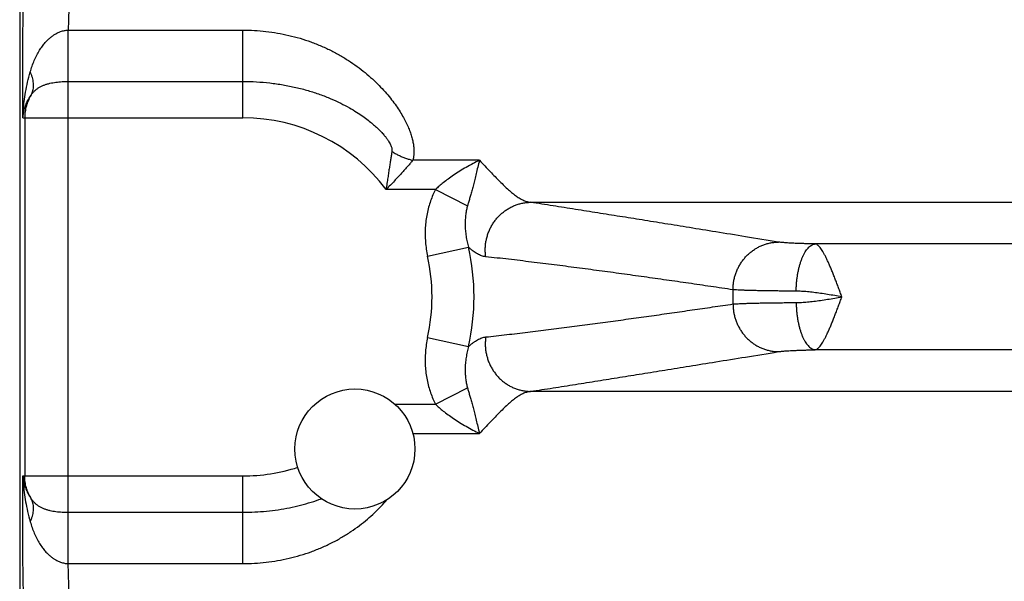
# Model space of a CAD drawing. Header units: inches. Extents: x 0 to 34, y 0 to 22.
# Tile 13 of 47: x 6.694 to 7.567, y 7.626 to 8.124. Entities that reach past the tile are written whole.
import ezdxf

# ---------------------------------------------------------------- set-up
doc = ezdxf.new("R2010")
doc.units = ezdxf.units.IN
doc.header["$LTSCALE"] = 1.87
doc.header["$MEASUREMENT"] = 0
doc.layers.get('0').update_dxf_attribs({"linetype": 'CONTINUOUS'})

msp = doc.modelspace()

# ---------------------------------------------------------------- linework, layer by layer
at = {"color": 7, "linetype": 'CONTINUOUS'}
for p, q in [((6.69368, 8.34071), (6.69368, 5.05807)), ((6.73675, 8.11486), (6.89168, 8.11486)), ((6.89168, 8.03709), (6.89168, 8.11486)), ((6.7367, 7.68701), (6.7367, 8.06932)), ((6.7367, 8.06932), (6.89168, 8.06932)), ((6.69659, 8.03709), (6.89168, 8.03709)), ((6.69816, 8.03709), (6.69816, 7.71925)), ((7.10171, 7.99938), (7.04253, 7.99938)), ((7.06272, 7.97349), (7.01883, 7.97349)), ((7.06272, 7.97349), (7.09105, 7.95881)), ((7.14707, 7.96208), (9.7093, 7.96208)), ((9.4567, 7.92513), (7.39967, 7.92513)), ((7.05567, 7.91419), (7.09207, 7.92219)), ((7.05567, 7.84214), (7.09207, 7.83415)), ((9.4567, 7.83121), (7.39967, 7.83121)), ((7.06272, 7.78285), (7.09105, 7.79752)), ((9.7093, 7.79426), (7.14707, 7.79426)), ((7.0267, 7.78285), (7.06272, 7.78285)), ((7.04262, 7.75696), (7.10171, 7.75696)), ((6.69659, 7.71925), (6.89168, 7.71925)), ((6.89168, 7.64148), (6.89168, 7.71925)), ((6.7367, 7.68701), (6.89168, 7.68701)), ((6.73675, 7.64148), (6.89168, 7.64148))]:
    msp.add_line(p, q, dxfattribs=at)
msp.add_circle((6.99118, 7.74317), 0.05325, dxfattribs=at)
for radius, start, end in [(0.15892, 36.85891, 90), (0.20516, 347.60966, 12.38952), (0.16789, 347.60975, 12.39032), (0.43504, 359.16876, 0.83124), (0.15892, 270, 287.87861)]:
    msp.add_arc((6.89168, 7.87817), radius, start, end, dxfattribs=at)
for points, knots in [([(6.69659, 8.03709), (6.69656, 8.04011), (6.6965, 8.04621), (6.69643, 8.05543), (6.69639, 8.06477), (6.69638, 8.07418), (6.69638, 8.08362), (6.69642, 8.09305), (6.69648, 8.1024), (6.69656, 8.11165), (6.69667, 8.12075), (6.6968, 8.12968), (6.69696, 8.13841), (6.69714, 8.1469), (6.69734, 8.15513), (6.69757, 8.16305), (6.69781, 8.17065), (6.69807, 8.17789), (6.69836, 8.18474), (6.69866, 8.19118), (6.69897, 8.19717), (6.69931, 8.20271), (6.69965, 8.20777), (6.70001, 8.21233), (6.70038, 8.21638), (6.70076, 8.21989), (6.70114, 8.22286), (6.70153, 8.22526), (6.70192, 8.2271), (6.7023, 8.22837), (6.70261, 8.22903), (6.7028, 8.22922)], [0, 0, 0, 0, 0.047113, 0.095072, 0.143659, 0.192636, 0.24176, 0.290785, 0.339461, 0.387554, 0.434888, 0.481316, 0.526692, 0.57087, 0.613673, 0.654926, 0.69447, 0.732147, 0.767804, 0.801307, 0.832529, 0.861366, 0.88773, 0.911532, 0.932675, 0.951059, 0.966599, 0.979248, 0.988987, 0.995852, 1, 1, 1, 1]), ([(6.74276, 8.18926), (6.74257, 8.18911), (6.74223, 8.18857), (6.74182, 8.18751), (6.74141, 8.18597), (6.74099, 8.18397), (6.74059, 8.18151), (6.74019, 8.1786), (6.7398, 8.17525), (6.73943, 8.17148), (6.73907, 8.16729), (6.73873, 8.16272), (6.7384, 8.15778), (6.7381, 8.15249), (6.73781, 8.14687), (6.73755, 8.14096), (6.73731, 8.13477), (6.7371, 8.12833), (6.73691, 8.12166), (6.7368, 8.11715), (6.73675, 8.11486)], [0, 0, 0, 0, 0.009554, 0.024716, 0.045894, 0.073154, 0.106456, 0.145704, 0.190763, 0.241456, 0.297563, 0.358849, 0.425069, 0.495934, 0.571117, 0.650276, 0.733083, 0.819203, 0.908293, 1, 1, 1, 1]), ([(6.70308, 8.07775), (6.70357, 8.07949), (6.70464, 8.08292), (6.70655, 8.0879), (6.70875, 8.09261), (6.71117, 8.0969), (6.71372, 8.10066), (6.71627, 8.10382), (6.71877, 8.10644), (6.72117, 8.10856), (6.72347, 8.11029), (6.72567, 8.11165), (6.72774, 8.11271), (6.72969, 8.11351), (6.73153, 8.11411), (6.7333, 8.11451), (6.73503, 8.11477), (6.73618, 8.11485), (6.73675, 8.11486)], [0, 0, 0, 0, 0.101314, 0.20197, 0.300051, 0.39332, 0.478707, 0.554687, 0.621824, 0.681636, 0.735161, 0.783247, 0.826553, 0.865758, 0.901708, 0.935365, 0.967759, 1, 1, 1, 1]), ([(6.7367, 8.06932), (6.73671, 8.06995), (6.73671, 8.07128), (6.73671, 8.07338), (6.73671, 8.07567), (6.73672, 8.07815), (6.73672, 8.08079), (6.73672, 8.08357), (6.73673, 8.08649), (6.73673, 8.0895), (6.73673, 8.09261), (6.73673, 8.09577), (6.73674, 8.09898), (6.73674, 8.1022), (6.73674, 8.10542), (6.73675, 8.10862), (6.73675, 8.11176), (6.73675, 8.11383), (6.73675, 8.11486)], [0, 0, 0, 0, 0.041458, 0.087596, 0.13809, 0.192584, 0.250697, 0.31202, 0.376122, 0.442555, 0.51085, 0.580529, 0.651102, 0.722073, 0.792945, 0.863219, 0.932402, 1, 1, 1, 1]), ([(6.89168, 8.11486), (6.8951, 8.11486), (6.90195, 8.11467), (6.91221, 8.1138), (6.92242, 8.11235), (6.93252, 8.11031), (6.94245, 8.10769), (6.95215, 8.1045), (6.96156, 8.10077), (6.9706, 8.09653), (6.9792, 8.09184), (6.9873, 8.08678), (6.99485, 8.08143), (7.00182, 8.07588), (7.00818, 8.07021), (7.01393, 8.06451), (7.01909, 8.05884), (7.02367, 8.05327), (7.02769, 8.04783), (7.03119, 8.04258), (7.03418, 8.03752), (7.03672, 8.0327), (7.03879, 8.02809), (7.04049, 8.02373), (7.04178, 8.01959), (7.04272, 8.01568), (7.04332, 8.01199), (7.04358, 8.00852), (7.04354, 8.00527), (7.04321, 8.00223), (7.04279, 8.0003), (7.04253, 7.99938)], [0, 0, 0, 0, 0.048914, 0.098043, 0.147254, 0.196426, 0.245448, 0.294196, 0.34252, 0.390223, 0.437029, 0.48266, 0.526854, 0.569383, 0.610051, 0.648722, 0.685297, 0.719714, 0.751954, 0.782038, 0.81002, 0.835976, 0.86001, 0.882274, 0.902898, 0.922034, 0.93981, 0.956349, 0.971805, 0.986311, 1, 1, 1, 1]), ([(6.69659, 8.03709), (6.69663, 8.03939), (6.69685, 8.04426), (6.69762, 8.05188), (6.69889, 8.06011), (6.7007, 8.06882), (6.70223, 8.07474), (6.70308, 8.07775)], [0, 0, 0, 0, 0.167533, 0.353691, 0.556199, 0.772567, 1, 1, 1, 1]), ([(6.70385, 8.05726), (6.70419, 8.05787), (6.70479, 8.05916), (6.70545, 8.0612), (6.70586, 8.06336), (6.70602, 8.06561), (6.70592, 8.06795), (6.70558, 8.07036), (6.70499, 8.07281), (6.70416, 8.0753), (6.70346, 8.07693), (6.70308, 8.07775)], [0, 0, 0, 0, 0.098733, 0.199005, 0.301697, 0.407562, 0.517203, 0.631062, 0.749418, 0.8724, 1, 1, 1, 1]), ([(6.70385, 8.05726), (6.70428, 8.05792), (6.70522, 8.05919), (6.70684, 8.06095), (6.70869, 8.06253), (6.71074, 8.06393), (6.71297, 8.06514), (6.71535, 8.06617), (6.71785, 8.06701), (6.72045, 8.0677), (6.7231, 8.06825), (6.7258, 8.06866), (6.72851, 8.06897), (6.73124, 8.06918), (6.73397, 8.0693), (6.73579, 8.06932), (6.7367, 8.06932)], [0, 0, 0, 0, 0.064436, 0.129812, 0.196362, 0.264293, 0.333754, 0.404776, 0.47723, 0.550853, 0.625282, 0.700147, 0.775153, 0.850187, 0.925179, 1, 1, 1, 1]), ([(6.89168, 8.06932), (6.8957, 8.06932), (6.90371, 8.0691), (6.91563, 8.0681), (6.92731, 8.06645), (6.93867, 8.06417), (6.9496, 8.06132), (6.95998, 8.05795), (6.96964, 8.05418), (6.97834, 8.05017), (6.98595, 8.04615), (6.99246, 8.04227), (6.998, 8.03858), (7.00273, 8.0351), (7.00677, 8.03185), (7.01022, 8.02881), (7.01314, 8.026), (7.01561, 8.0234), (7.01768, 8.021), (7.01939, 8.01879), (7.02079, 8.01677), (7.02191, 8.01492), (7.02277, 8.01324), (7.02339, 8.01173), (7.0238, 8.01038), (7.02403, 8.00918), (7.02409, 8.00814), (7.02404, 8.00749), (7.02399, 8.00719)], [0, 0, 0, 0, 0.078127, 0.155708, 0.232296, 0.307459, 0.380762, 0.451717, 0.519556, 0.582217, 0.63793, 0.686693, 0.729548, 0.767388, 0.800811, 0.830362, 0.856513, 0.87965, 0.900098, 0.918127, 0.933982, 0.94789, 0.96005, 0.970593, 0.979669, 0.98746, 0.994166, 1, 1, 1, 1]), ([(6.69659, 8.03709), (6.69669, 8.03845), (6.69703, 8.04122), (6.698, 8.04535), (6.69945, 8.04947), (6.70139, 8.05348), (6.70298, 8.05603), (6.70385, 8.05726)], [0, 0, 0, 0, 0.189273, 0.385002, 0.585969, 0.791254, 1, 1, 1, 1]), ([(6.70385, 8.05726), (6.70338, 8.0565), (6.70251, 8.05495), (6.70136, 8.05255), (6.70038, 8.05008), (6.69957, 8.04755), (6.69894, 8.04498), (6.69849, 8.04237), (6.69822, 8.03973), (6.69816, 8.03797), (6.69816, 8.03709)], [0, 0, 0, 0, 0.125902, 0.251317, 0.376328, 0.501104, 0.625839, 0.750546, 0.875238, 1, 1, 1, 1]), ([(7.02399, 8.00719), (7.02383, 8.00616), (7.02348, 8.00399), (7.02293, 8.00058), (7.02234, 7.99687), (7.02172, 7.99283), (7.02105, 7.98848), (7.02033, 7.98379), (7.0196, 7.97875), (7.01909, 7.97529), (7.01884, 7.97349)], [0, 0, 0, 0, 0.092276, 0.193352, 0.3036, 0.423267, 0.552488, 0.691498, 0.840613, 1, 1, 1, 1]), ([(7.02399, 8.00719), (7.02493, 8.00659), (7.02685, 8.00544), (7.02983, 8.00387), (7.03292, 8.00247), (7.03607, 8.00124), (7.03928, 8.0002), (7.04144, 7.99963), (7.04253, 7.99938)], [0, 0, 0, 0, 0.16539, 0.332295, 0.499967, 0.667646, 0.834573, 1, 1, 1, 1]), ([(7.04253, 7.99938), (7.04181, 7.99853), (7.04031, 7.99676), (7.03793, 7.994), (7.03532, 7.99102), (7.03247, 7.98784), (7.0294, 7.98447), (7.0261, 7.98093), (7.02256, 7.97725), (7.02011, 7.97475), (7.01884, 7.97349)], [0, 0, 0, 0, 0.0947, 0.198586, 0.311526, 0.43322, 0.563258, 0.701301, 0.847033, 1, 1, 1, 1]), ([(7.10171, 7.99938), (7.09979, 7.99841), (7.09586, 7.99636), (7.08999, 7.99311), (7.08422, 7.98969), (7.07883, 7.98624), (7.07398, 7.98287), (7.06972, 7.97964), (7.06601, 7.97656), (7.06376, 7.9745), (7.06272, 7.97349)], [0, 0, 0, 0, 0.13755, 0.283075, 0.428459, 0.566053, 0.691984, 0.805347, 0.907513, 1, 1, 1, 1]), ([(7.10171, 7.99938), (7.10118, 7.99732), (7.10017, 7.99338), (7.0988, 7.98769), (7.0975, 7.98248), (7.0963, 7.97768), (7.09514, 7.97327), (7.09402, 7.9692), (7.09298, 7.96546), (7.09199, 7.96204), (7.09135, 7.95986), (7.09105, 7.95881)], [0, 0, 0, 0, 0.152035, 0.291094, 0.418542, 0.536062, 0.644676, 0.745096, 0.83753, 0.92243, 1, 1, 1, 1]), ([(7.10171, 7.99938), (7.10335, 7.99769), (7.10652, 7.99438), (7.11113, 7.98953), (7.11549, 7.98494), (7.11962, 7.98067), (7.12355, 7.97677), (7.12729, 7.97326), (7.13088, 7.97018), (7.13434, 7.96755), (7.13766, 7.96541), (7.14088, 7.96376), (7.14399, 7.96262), (7.14606, 7.9622), (7.14707, 7.96208)], [0, 0, 0, 0, 0.118255, 0.23069, 0.336911, 0.436616, 0.529597, 0.61573, 0.695036, 0.767626, 0.833777, 0.894039, 0.949151, 1, 1, 1, 1]), ([(7.06272, 7.97349), (7.06189, 7.97189), (7.06031, 7.96855), (7.05825, 7.96328), (7.05652, 7.9577), (7.05514, 7.95184), (7.05415, 7.94578), (7.05357, 7.93957), (7.05342, 7.93326), (7.0537, 7.92689), (7.05443, 7.92051), (7.05521, 7.91629), (7.05567, 7.91419)], [0, 0, 0, 0, 0.089025, 0.181908, 0.278089, 0.376958, 0.477893, 0.580372, 0.684103, 0.78881, 0.894208, 1, 1, 1, 1]), ([(7.10726, 7.91378), (7.10709, 7.91496), (7.10685, 7.91733), (7.10679, 7.92092), (7.10703, 7.9245), (7.10756, 7.92805), (7.10838, 7.93154), (7.10949, 7.93495), (7.11087, 7.93825), (7.11252, 7.94142), (7.11442, 7.94444), (7.11657, 7.94728), (7.11894, 7.94992), (7.12151, 7.95234), (7.12428, 7.95453), (7.12721, 7.95647), (7.13029, 7.95814), (7.1335, 7.95953), (7.1368, 7.96063), (7.14018, 7.96144), (7.14361, 7.96194), (7.14592, 7.96207), (7.14707, 7.96208)], [0, 0, 0, 0, 0.050571, 0.10121, 0.151893, 0.202592, 0.25328, 0.30393, 0.354515, 0.405011, 0.455396, 0.505652, 0.555764, 0.60572, 0.655515, 0.705146, 0.754618, 0.803936, 0.853116, 0.902172, 0.951125, 1, 1, 1, 1]), ([(7.36702, 7.9268), (7.35724, 7.92839), (7.33874, 7.93139), (7.31238, 7.93566), (7.28858, 7.93951), (7.26672, 7.94304), (7.24615, 7.94634), (7.22627, 7.94953), (7.20658, 7.95267), (7.18683, 7.95582), (7.16698, 7.95896), (7.15371, 7.96104), (7.14707, 7.96208)], [0, 0, 0, 0, 0.133447, 0.252382, 0.359649, 0.458105, 0.550635, 0.64014, 0.729347, 0.81914, 0.909402, 1, 1, 1, 1]), ([(7.09105, 7.95881), (7.09072, 7.95769), (7.09012, 7.95524), (7.08945, 7.95128), (7.08904, 7.94685), (7.08892, 7.94207), (7.08916, 7.93708), (7.08976, 7.93201), (7.09072, 7.92702), (7.09158, 7.92377), (7.09207, 7.92219)], [0, 0, 0, 0, 0.094601, 0.203712, 0.324401, 0.454019, 0.589789, 0.728333, 0.866251, 1, 1, 1, 1]), ([(7.32668, 7.88448), (7.32668, 7.88563), (7.32676, 7.88794), (7.32717, 7.89138), (7.32785, 7.89477), (7.32879, 7.8981), (7.33, 7.90134), (7.33146, 7.90446), (7.33317, 7.90746), (7.33511, 7.9103), (7.33726, 7.91297), (7.33963, 7.91544), (7.34217, 7.91771), (7.34489, 7.91976), (7.34776, 7.92156), (7.35077, 7.92312), (7.35388, 7.92442), (7.35709, 7.92544), (7.36036, 7.92619), (7.36368, 7.92666), (7.36591, 7.92678), (7.36702, 7.9268)], [0, 0, 0, 0, 0.053337, 0.1067, 0.160065, 0.213406, 0.266698, 0.319919, 0.373046, 0.426062, 0.47895, 0.531697, 0.584295, 0.636739, 0.689029, 0.741167, 0.793162, 0.845026, 0.896774, 0.948425, 1, 1, 1, 1]), ([(7.39967, 7.92513), (7.39838, 7.92516), (7.39586, 7.92521), (7.39215, 7.9253), (7.3886, 7.92541), (7.38523, 7.92553), (7.38206, 7.92566), (7.37912, 7.92579), (7.37642, 7.92594), (7.37398, 7.9261), (7.37182, 7.92626), (7.36996, 7.92643), (7.36839, 7.9266), (7.36744, 7.92673), (7.36702, 7.9268)], [0, 0, 0, 0, 0.117656, 0.23134, 0.340278, 0.443696, 0.540893, 0.631221, 0.71406, 0.788869, 0.855198, 0.91265, 0.960953, 1, 1, 1, 1]), ([(7.38272, 7.88323), (7.38274, 7.88441), (7.38281, 7.88678), (7.38305, 7.89031), (7.3834, 7.89378), (7.38387, 7.89718), (7.38446, 7.90049), (7.38516, 7.90366), (7.38596, 7.9067), (7.38686, 7.90956), (7.38785, 7.91223), (7.38892, 7.9147), (7.39008, 7.91694), (7.3913, 7.91894), (7.39259, 7.92068), (7.39393, 7.92216), (7.39531, 7.92336), (7.39673, 7.92427), (7.39818, 7.92488), (7.39918, 7.92508), (7.39967, 7.92513)], [0, 0, 0, 0, 0.074355, 0.148322, 0.221454, 0.293314, 0.363478, 0.431542, 0.497128, 0.55989, 0.619518, 0.675754, 0.728396, 0.777312, 0.822463, 0.86392, 0.901898, 0.936794, 0.969216, 1, 1, 1, 1]), ([(7.42334, 7.87821), (7.42283, 7.87954), (7.42181, 7.88219), (7.42033, 7.88616), (7.41886, 7.89008), (7.4174, 7.89391), (7.41594, 7.89762), (7.4145, 7.90119), (7.41309, 7.90459), (7.4117, 7.90779), (7.41034, 7.91078), (7.40901, 7.91353), (7.40771, 7.91601), (7.40645, 7.91823), (7.40523, 7.92016), (7.40404, 7.92178), (7.40291, 7.9231), (7.40182, 7.92412), (7.40075, 7.9248), (7.40001, 7.92507), (7.39967, 7.92513)], [0, 0, 0, 0, 0.079859, 0.159606, 0.238207, 0.315172, 0.390014, 0.462236, 0.53134, 0.596877, 0.658444, 0.715696, 0.768341, 0.816106, 0.858852, 0.896555, 0.929027, 0.956613, 0.980188, 1, 1, 1, 1]), ([(7.10726, 7.91377), (7.10664, 7.91384), (7.10539, 7.91406), (7.10353, 7.91461), (7.10167, 7.91537), (7.0998, 7.91633), (7.09791, 7.9175), (7.09598, 7.91887), (7.09402, 7.92044), (7.09272, 7.92158), (7.09207, 7.92219)], [0, 0, 0, 0, 0.106088, 0.215019, 0.328253, 0.44708, 0.572689, 0.70611, 0.848276, 1, 1, 1, 1]), ([(7.32668, 7.88448), (7.3201, 7.88545), (7.30696, 7.88738), (7.28724, 7.89024), (7.2675, 7.89308), (7.24771, 7.89587), (7.22785, 7.89863), (7.20796, 7.90134), (7.18802, 7.90399), (7.16798, 7.90658), (7.14782, 7.9091), (7.12756, 7.91151), (7.11403, 7.91304), (7.10726, 7.91377)], [0, 0, 0, 0, 0.090107, 0.180021, 0.270002, 0.360309, 0.450965, 0.541613, 0.632313, 0.723578, 0.815464, 0.907697, 1, 1, 1, 1]), ([(7.38272, 7.88323), (7.38067, 7.88324), (7.37664, 7.88327), (7.37071, 7.88332), (7.36502, 7.88339), (7.3596, 7.88346), (7.35449, 7.88354), (7.34969, 7.88363), (7.34524, 7.88373), (7.34115, 7.88384), (7.33745, 7.88395), (7.33415, 7.88407), (7.33128, 7.8842), (7.32883, 7.88433), (7.32735, 7.88443), (7.32668, 7.88448)], [0, 0, 0, 0, 0.109812, 0.215768, 0.317362, 0.41411, 0.505554, 0.591256, 0.670807, 0.743828, 0.809971, 0.868924, 0.920407, 0.96417, 1, 1, 1, 1]), ([(7.42333, 7.87817), (7.42119, 7.87854), (7.41694, 7.87928), (7.41063, 7.88033), (7.40446, 7.88128), (7.39851, 7.88208), (7.39288, 7.8827), (7.38765, 7.8831), (7.38431, 7.88321), (7.38272, 7.88323)], [0, 0, 0, 0, 0.159106, 0.31593, 0.468888, 0.616029, 0.75507, 0.883659, 1, 1, 1, 1]), ([(7.32668, 7.87186), (7.32735, 7.87191), (7.32883, 7.87201), (7.33128, 7.87214), (7.33415, 7.87227), (7.33745, 7.87239), (7.34115, 7.8725), (7.34524, 7.87261), (7.34969, 7.8727), (7.35449, 7.8728), (7.3596, 7.87288), (7.36502, 7.87295), (7.37071, 7.87301), (7.37664, 7.87307), (7.38067, 7.8731), (7.38272, 7.87311)], [0, 0, 0, 0, 0.03583, 0.079593, 0.131076, 0.190029, 0.256173, 0.329193, 0.408744, 0.494446, 0.585889, 0.682637, 0.784231, 0.890187, 1, 1, 1, 1]), ([(7.38272, 7.87311), (7.38431, 7.87312), (7.38766, 7.87324), (7.39288, 7.87364), (7.39851, 7.87426), (7.40445, 7.87506), (7.41062, 7.87601), (7.41694, 7.87706), (7.42119, 7.87779), (7.42333, 7.87817)], [0, 0, 0, 0, 0.116437, 0.244998, 0.383973, 0.531003, 0.68391, 0.840745, 1, 1, 1, 1]), ([(7.38272, 7.87311), (7.38274, 7.87193), (7.38281, 7.86956), (7.38305, 7.86603), (7.3834, 7.86255), (7.38387, 7.85915), (7.38446, 7.85585), (7.38516, 7.85267), (7.38596, 7.84964), (7.38686, 7.84678), (7.38785, 7.8441), (7.38892, 7.84164), (7.39008, 7.8394), (7.3913, 7.8374), (7.39259, 7.83565), (7.39393, 7.83418), (7.39531, 7.83298), (7.39673, 7.83207), (7.39818, 7.83146), (7.39918, 7.83125), (7.39967, 7.83121)], [0, 0, 0, 0, 0.074354, 0.14832, 0.221452, 0.293311, 0.363474, 0.431538, 0.497124, 0.559885, 0.619514, 0.675751, 0.728393, 0.77731, 0.822461, 0.863918, 0.901897, 0.936793, 0.969216, 1, 1, 1, 1]), ([(7.39967, 7.83121), (7.40001, 7.83127), (7.40075, 7.83153), (7.40182, 7.83222), (7.40292, 7.83324), (7.40405, 7.83457), (7.40524, 7.83619), (7.40646, 7.83812), (7.40772, 7.84034), (7.40902, 7.84283), (7.41035, 7.84557), (7.41171, 7.84856), (7.4131, 7.85177), (7.41451, 7.85517), (7.41595, 7.85874), (7.41741, 7.86246), (7.41887, 7.86629), (7.42034, 7.87022), (7.42185, 7.87419), (7.42283, 7.87687), (7.42334, 7.87821)], [0, 0, 0, 0, 0.019774, 0.043337, 0.071031, 0.103467, 0.141085, 0.183814, 0.23153, 0.284121, 0.341339, 0.402863, 0.468333, 0.537357, 0.609525, 0.684359, 0.761322, 0.839866, 0.919448, 1, 1, 1, 1]), ([(7.10726, 7.84256), (7.11347, 7.84324), (7.12589, 7.84463), (7.14448, 7.84684), (7.16301, 7.84913), (7.18142, 7.85148), (7.19972, 7.85389), (7.21795, 7.85635), (7.23616, 7.85885), (7.25433, 7.8614), (7.27246, 7.86397), (7.29053, 7.86657), (7.3086, 7.8692), (7.32065, 7.87097), (7.32668, 7.87186)], [0, 0, 0, 0, 0.08466, 0.16933, 0.253747, 0.337643, 0.420888, 0.503872, 0.586945, 0.669916, 0.752563, 0.834999, 0.917415, 1, 1, 1, 1]), ([(7.32668, 7.87186), (7.32668, 7.87071), (7.32676, 7.8684), (7.32717, 7.86496), (7.32785, 7.86157), (7.32879, 7.85824), (7.33, 7.855), (7.33146, 7.85187), (7.33317, 7.84888), (7.33511, 7.84604), (7.33726, 7.84337), (7.33963, 7.84089), (7.34217, 7.83863), (7.34489, 7.83658), (7.34776, 7.83477), (7.35077, 7.83322), (7.35388, 7.83192), (7.35709, 7.83089), (7.36036, 7.83014), (7.36368, 7.82967), (7.36591, 7.82955), (7.36702, 7.82954)], [0, 0, 0, 0, 0.053337, 0.106699, 0.160064, 0.213404, 0.266696, 0.319916, 0.373043, 0.426059, 0.478946, 0.531694, 0.584292, 0.636736, 0.689026, 0.741164, 0.79316, 0.845024, 0.896772, 0.948424, 1, 1, 1, 1]), ([(7.05567, 7.84214), (7.05521, 7.84006), (7.05444, 7.83585), (7.05371, 7.82949), (7.05342, 7.82313), (7.05357, 7.81681), (7.05415, 7.81059), (7.05513, 7.80453), (7.05651, 7.79867), (7.05825, 7.79308), (7.0603, 7.7878), (7.06189, 7.78446), (7.06272, 7.78285)], [0, 0, 0, 0, 0.105306, 0.210469, 0.315123, 0.418911, 0.521487, 0.622495, 0.721422, 0.817687, 0.910718, 1, 1, 1, 1]), ([(7.09207, 7.83415), (7.09275, 7.83478), (7.0941, 7.83597), (7.09613, 7.83758), (7.09809, 7.83896), (7.1, 7.84012), (7.10186, 7.84106), (7.10368, 7.84178), (7.10547, 7.84229), (7.10667, 7.8425), (7.10726, 7.84256)], [0, 0, 0, 0, 0.158758, 0.305197, 0.440659, 0.566433, 0.683817, 0.794227, 0.899116, 1, 1, 1, 1]), ([(7.10726, 7.84256), (7.10709, 7.84138), (7.10685, 7.839), (7.10679, 7.83542), (7.10703, 7.83184), (7.10756, 7.82829), (7.10838, 7.8248), (7.10948, 7.82139), (7.11087, 7.81808), (7.11252, 7.81491), (7.11442, 7.8119), (7.11657, 7.80906), (7.11894, 7.80642), (7.12151, 7.80399), (7.12428, 7.80181), (7.12721, 7.79987), (7.13029, 7.7982), (7.1335, 7.79681), (7.1368, 7.79571), (7.14018, 7.7949), (7.14361, 7.7944), (7.14592, 7.79427), (7.14707, 7.79426)], [0, 0, 0, 0, 0.050572, 0.101213, 0.151897, 0.202597, 0.253285, 0.303935, 0.354521, 0.405017, 0.455402, 0.505658, 0.55577, 0.605726, 0.65552, 0.705151, 0.754621, 0.80394, 0.853118, 0.902173, 0.951126, 1, 1, 1, 1]), ([(7.09207, 7.83415), (7.09159, 7.83257), (7.09072, 7.82932), (7.08977, 7.82434), (7.08916, 7.81927), (7.08892, 7.81428), (7.08904, 7.8095), (7.08945, 7.80507), (7.09012, 7.80111), (7.09072, 7.79865), (7.09105, 7.79752)], [0, 0, 0, 0, 0.133606, 0.27138, 0.409807, 0.54549, 0.67507, 0.795791, 0.905056, 1, 1, 1, 1]), ([(7.14707, 7.79426), (7.15371, 7.7953), (7.16698, 7.79738), (7.18683, 7.80052), (7.20658, 7.80366), (7.22627, 7.80681), (7.24615, 7.81), (7.26672, 7.8133), (7.28858, 7.81683), (7.31238, 7.82067), (7.33874, 7.82495), (7.35724, 7.82795), (7.36702, 7.82954)], [0, 0, 0, 0, 0.090598, 0.18086, 0.270653, 0.35986, 0.449365, 0.541895, 0.640351, 0.747618, 0.866553, 1, 1, 1, 1]), ([(7.36702, 7.82954), (7.36744, 7.82961), (7.36839, 7.82974), (7.36996, 7.82991), (7.37182, 7.83008), (7.37398, 7.83024), (7.37642, 7.8304), (7.37912, 7.83054), (7.38206, 7.83068), (7.38523, 7.83081), (7.3886, 7.83093), (7.39215, 7.83103), (7.39586, 7.83113), (7.39838, 7.83118), (7.39967, 7.83121)], [0, 0, 0, 0, 0.039047, 0.08735, 0.144802, 0.211132, 0.285941, 0.368779, 0.459108, 0.556304, 0.659722, 0.76866, 0.882344, 1, 1, 1, 1]), ([(7.09105, 7.79752), (7.09135, 7.79648), (7.09198, 7.7943), (7.09297, 7.79088), (7.09402, 7.78714), (7.09513, 7.78307), (7.0963, 7.77865), (7.09751, 7.77385), (7.09881, 7.76864), (7.10017, 7.76295), (7.10119, 7.75902), (7.10171, 7.75696)], [0, 0, 0, 0, 0.077532, 0.162348, 0.254733, 0.355225, 0.464095, 0.581825, 0.709288, 0.848266, 1, 1, 1, 1]), ([(7.14707, 7.79426), (7.14607, 7.79414), (7.144, 7.79372), (7.1409, 7.79259), (7.13769, 7.79094), (7.13437, 7.78881), (7.13092, 7.78619), (7.12733, 7.78311), (7.12357, 7.7796), (7.11964, 7.77568), (7.11549, 7.7714), (7.11113, 7.76681), (7.10652, 7.76195), (7.10335, 7.75864), (7.10171, 7.75696)], [0, 0, 0, 0, 0.050725, 0.105643, 0.165703, 0.231713, 0.304198, 0.38348, 0.469735, 0.562926, 0.66289, 0.769342, 0.881866, 1, 1, 1, 1]), ([(7.06272, 7.78285), (7.06376, 7.78184), (7.066, 7.77979), (7.06971, 7.77671), (7.07396, 7.77348), (7.0788, 7.77011), (7.08418, 7.76668), (7.08993, 7.76326), (7.09582, 7.76), (7.09977, 7.75794), (7.10172, 7.75696)], [0, 0, 0, 0, 0.092317, 0.194336, 0.307542, 0.433251, 0.570423, 0.715177, 0.860705, 1, 1, 1, 1]), ([(6.7028, 7.52712), (6.70261, 7.52731), (6.7023, 7.52797), (6.70192, 7.52924), (6.70153, 7.53108), (6.70114, 7.53348), (6.70076, 7.53645), (6.70038, 7.53996), (6.70001, 7.54401), (6.69965, 7.54857), (6.69931, 7.55363), (6.69897, 7.55916), (6.69866, 7.56516), (6.69836, 7.5716), (6.69807, 7.57845), (6.69781, 7.58569), (6.69756, 7.59329), (6.69734, 7.60122), (6.69714, 7.60944), (6.69696, 7.61794), (6.6968, 7.62666), (6.69667, 7.63559), (6.69656, 7.64469), (6.69648, 7.65394), (6.69642, 7.6633), (6.69638, 7.67272), (6.69638, 7.68216), (6.69639, 7.69157), (6.69643, 7.70091), (6.6965, 7.71013), (6.69656, 7.71623), (6.69659, 7.71925)], [0, 0, 0, 0, 0.004148, 0.011013, 0.020751, 0.033398, 0.048939, 0.067321, 0.088464, 0.112267, 0.138632, 0.167473, 0.198698, 0.232202, 0.267863, 0.305542, 0.345087, 0.386343, 0.429149, 0.473329, 0.518709, 0.565141, 0.612479, 0.660572, 0.709246, 0.758265, 0.807384, 0.856354, 0.904935, 0.95289, 1, 1, 1, 1]), ([(6.69659, 7.71925), (6.69663, 7.71694), (6.69685, 7.71207), (6.69762, 7.70445), (6.6989, 7.69622), (6.7007, 7.68751), (6.70223, 7.68159), (6.70308, 7.67859)], [0, 0, 0, 0, 0.167625, 0.353903, 0.556483, 0.7728, 1, 1, 1, 1]), ([(6.69659, 7.71925), (6.69669, 7.71789), (6.69703, 7.71512), (6.698, 7.71098), (6.69945, 7.70687), (6.70139, 7.70286), (6.70298, 7.70031), (6.70385, 7.69908)], [0, 0, 0, 0, 0.189316, 0.385019, 0.58596, 0.791225, 1, 1, 1, 1]), ([(6.70385, 7.69908), (6.70338, 7.69983), (6.70251, 7.70138), (6.70136, 7.70379), (6.70038, 7.70626), (6.69957, 7.70878), (6.69894, 7.71136), (6.69849, 7.71397), (6.69822, 7.7166), (6.69816, 7.71837), (6.69816, 7.71925)], [0, 0, 0, 0, 0.125902, 0.251317, 0.376328, 0.501104, 0.625839, 0.750545, 0.875238, 1, 1, 1, 1]), ([(6.70308, 7.67859), (6.70346, 7.6794), (6.70416, 7.68104), (6.70499, 7.68353), (6.70558, 7.68598), (6.70592, 7.68839), (6.70602, 7.69072), (6.70586, 7.69298), (6.70545, 7.69514), (6.70479, 7.69718), (6.70419, 7.69846), (6.70385, 7.69908)], [0, 0, 0, 0, 0.127599, 0.250582, 0.368938, 0.482796, 0.592437, 0.698303, 0.800994, 0.901267, 1, 1, 1, 1]), ([(6.70385, 7.69908), (6.70428, 7.69842), (6.70522, 7.69715), (6.70684, 7.69539), (6.70869, 7.6938), (6.71074, 7.6924), (6.71297, 7.69119), (6.71535, 7.69017), (6.71785, 7.68932), (6.72045, 7.68863), (6.72311, 7.68809), (6.7258, 7.68767), (6.72852, 7.68737), (6.73125, 7.68716), (6.73398, 7.68704), (6.7358, 7.68701), (6.7367, 7.68701)], [0, 0, 0, 0, 0.064444, 0.129832, 0.196396, 0.264335, 0.333802, 0.40483, 0.477289, 0.550936, 0.625412, 0.700323, 0.775347, 0.850368, 0.925299, 1, 1, 1, 1]), ([(6.89168, 7.68701), (6.89521, 7.68701), (6.90223, 7.68719), (6.9127, 7.68796), (6.92301, 7.68923), (6.9331, 7.69099), (6.9429, 7.69321), (6.95233, 7.69586), (6.95844, 7.69792), (6.96142, 7.69902)], [0, 0, 0, 0, 0.148581, 0.296338, 0.442634, 0.586845, 0.728243, 0.866155, 1, 1, 1, 1]), ([(6.89168, 7.64148), (6.89512, 7.64148), (6.90201, 7.64167), (6.91231, 7.64255), (6.92256, 7.64401), (6.9327, 7.64607), (6.94267, 7.64871), (6.9524, 7.65192), (6.96184, 7.65569), (6.97091, 7.65997), (6.97953, 7.66469), (6.98764, 7.66978), (6.99519, 7.67516), (7.00216, 7.68074), (7.00852, 7.68644), (7.01429, 7.6922), (7.01785, 7.69613), (7.01953, 7.69809)], [0, 0, 0, 0, 0.071502, 0.143231, 0.215026, 0.286747, 0.358258, 0.429395, 0.499935, 0.56952, 0.63777, 0.704287, 0.768649, 0.830531, 0.889762, 0.946266, 1, 1, 1, 1]), ([(6.73675, 7.64148), (6.73675, 7.6425), (6.73675, 7.64458), (6.73675, 7.64772), (6.73674, 7.65092), (6.73674, 7.65414), (6.73674, 7.65736), (6.73673, 7.66057), (6.73673, 7.66373), (6.73673, 7.66683), (6.73673, 7.66985), (6.73672, 7.67276), (6.73672, 7.67555), (6.73672, 7.67819), (6.73671, 7.68067), (6.73671, 7.68296), (6.73671, 7.68506), (6.73671, 7.68639), (6.7367, 7.68701)], [0, 0, 0, 0, 0.067603, 0.136787, 0.207061, 0.277933, 0.348904, 0.419477, 0.489155, 0.557449, 0.62388, 0.687982, 0.749304, 0.807416, 0.86191, 0.912403, 0.958541, 1, 1, 1, 1]), ([(6.70308, 7.67859), (6.70357, 7.67685), (6.70464, 7.67342), (6.70655, 7.66843), (6.70875, 7.66372), (6.71118, 7.65943), (6.71372, 7.65567), (6.71628, 7.65251), (6.71877, 7.6499), (6.72118, 7.64777), (6.72348, 7.64605), (6.72567, 7.64469), (6.72774, 7.64363), (6.72969, 7.64283), (6.73153, 7.64223), (6.7333, 7.64183), (6.73503, 7.64157), (6.73618, 7.64149), (6.73675, 7.64148)], [0, 0, 0, 0, 0.101261, 0.201983, 0.300201, 0.393518, 0.478888, 0.55485, 0.621975, 0.681763, 0.735252, 0.783309, 0.826589, 0.865772, 0.901708, 0.935358, 0.967753, 1, 1, 1, 1]), ([(6.74276, 7.56708), (6.74257, 7.56722), (6.74223, 7.56777), (6.74182, 7.56883), (6.74141, 7.57037), (6.74099, 7.57237), (6.74059, 7.57483), (6.74019, 7.57774), (6.7398, 7.58109), (6.73943, 7.58486), (6.73907, 7.58904), (6.73873, 7.59361), (6.7384, 7.59855), (6.7381, 7.60384), (6.73782, 7.60946), (6.73755, 7.61538), (6.73731, 7.62157), (6.7371, 7.62801), (6.73691, 7.63468), (6.7368, 7.63919), (6.73675, 7.64148)], [0, 0, 0, 0, 0.009554, 0.024712, 0.045892, 0.073164, 0.106473, 0.14571, 0.19074, 0.241395, 0.297479, 0.358758, 0.424964, 0.49581, 0.570995, 0.650197, 0.733069, 0.819248, 0.908355, 1, 1, 1, 1])]:
    msp.add_open_spline(points, degree=3, knots=knots, dxfattribs=at)

doc.saveas('drawing.dxf')
